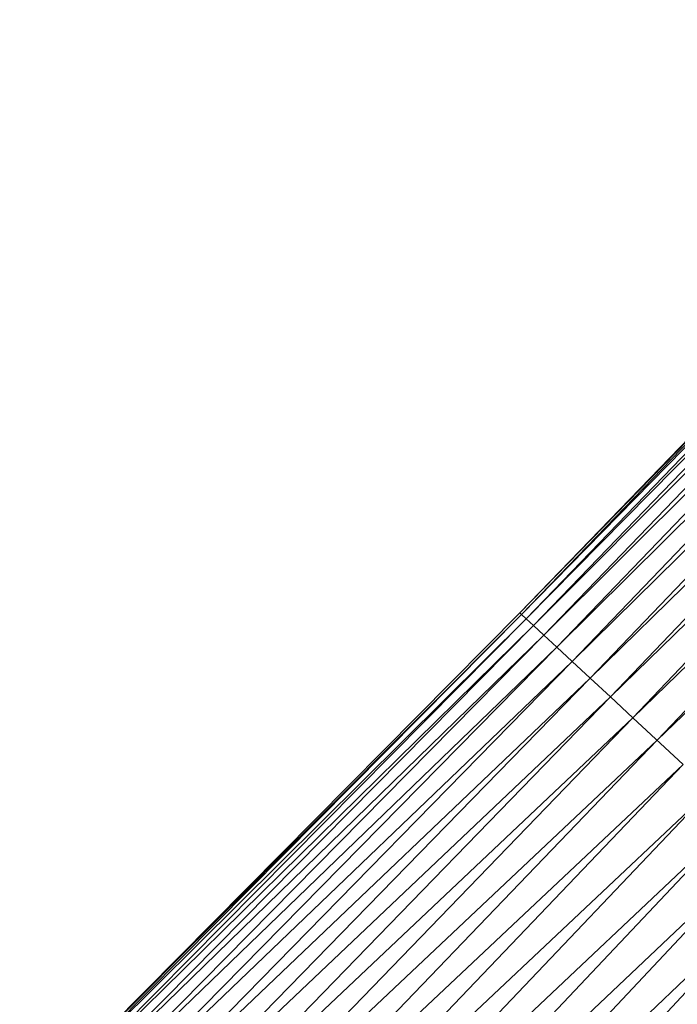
# Paper-space layout '_Left' of a CAD drawing. Header units: millimetres. Extents: x 1 to 464, y 0 to 650.
# Tile 13 of 50: x 42 to 66, y 168 to 204. Entities that reach past the tile are written whole.
import ezdxf

# ---------------------------------------------------------------- set-up
doc = ezdxf.new("R2010")
doc.units = ezdxf.units.MM

psp = doc.layouts.new('_Left')

# ---------------------------------------------------------------- linework, layer by layer
at = {"color": 7, "linetype": 'Continuous', "lineweight": 25}
for p, q in [((81.425, 203.535), (60.573, 181.933)), ((60.573, 181.933), (81.481, 203.484)), ((60.631, 181.879), (81.481, 203.484)), ((60.631, 181.879), (81.641, 203.335)), ((60.798, 181.724), (81.641, 203.335)), ((60.798, 181.724), (81.903, 203.092)), ((61.071, 181.472), (81.903, 203.092)), ((61.071, 181.472), (82.262, 202.759)), ((61.445, 181.125), (82.262, 202.759)), ((61.445, 181.125), (82.715, 202.339)), ((61.916, 180.688), (82.715, 202.339)), ((61.916, 180.688), (83.257, 201.837)), ((62.48, 180.165), (83.257, 201.837)), ((63.871, 178.876), (85.377, 199.872)), ((64.688, 178.119), (85.377, 199.872)), ((64.688, 178.119), (86.229, 199.082)), ((65.575, 177.296), (86.229, 199.082)), ((65.575, 177.296), (87.139, 198.239)), ((42.355, 163.555), (60.631, 181.879)), ((42.415, 163.499), (60.631, 181.879)), ((60.573, 181.933), (60.631, 181.879)), ((42.592, 163.335), (60.798, 181.724)), ((42.592, 163.335), (61.071, 181.472)), ((60.798, 181.724), (61.071, 181.472)), ((61.071, 181.472), (61.445, 181.125)), ((42.88, 163.068), (61.445, 181.125)), ((43.275, 162.702), (61.445, 181.125)), ((61.445, 181.125), (61.916, 180.688)), ((43.275, 162.702), (61.916, 180.688)), ((61.916, 180.688), (43.773, 162.24)), ((61.916, 180.688), (62.48, 180.165)), ((62.48, 180.165), (43.773, 162.24)), ((62.48, 180.165), (44.369, 161.688)), ((63.133, 179.56), (44.369, 161.688)), ((63.133, 179.56), (45.059, 161.048)), ((63.133, 179.56), (63.871, 178.876)), ((63.871, 178.876), (45.059, 161.048)), ((63.871, 178.876), (45.838, 160.326)), ((63.871, 178.876), (64.688, 178.119)), ((45.838, 160.326), (64.688, 178.119)), ((46.702, 159.525), (64.688, 178.119)), ((64.688, 178.119), (66.523, 176.418)), ((46.702, 159.525), (65.575, 177.296)), ((47.64, 158.656), (65.575, 177.296)), ((47.64, 158.656), (66.523, 176.418)), ((48.641, 157.728), (66.523, 176.418)), ((48.641, 157.728), (67.521, 175.493)), ((49.696, 156.751), (67.521, 175.493)), ((49.696, 156.751), (68.559, 174.531)), ((50.793, 155.734), (68.559, 174.531)), ((50.793, 155.734), (69.627, 173.541)), ((51.921, 154.688), (69.627, 173.541)), ((51.921, 154.688), (70.715, 172.532)), ((53.071, 153.622), (70.715, 172.532))]:
    psp.add_line(p, q, dxfattribs=at)
at = {"color": 142, "linetype": 'Continuous', "lineweight": 18, "true_color": 0x0080c0}
for p, q in [((62.48, 180.165), (83.884, 201.256)), ((63.133, 179.56), (83.884, 201.256)), ((63.133, 179.56), (84.592, 200.599)), ((63.871, 178.876), (84.592, 200.599)), ((60.573, 181.933), (42.355, 163.555)), ((60.631, 181.879), (60.798, 181.724)), ((42.415, 163.499), (60.798, 181.724)), ((42.88, 163.068), (61.071, 181.472)), ((62.48, 180.165), (63.133, 179.56))]:
    psp.add_line(p, q, dxfattribs=at)

doc.saveas('drawing.dxf')
